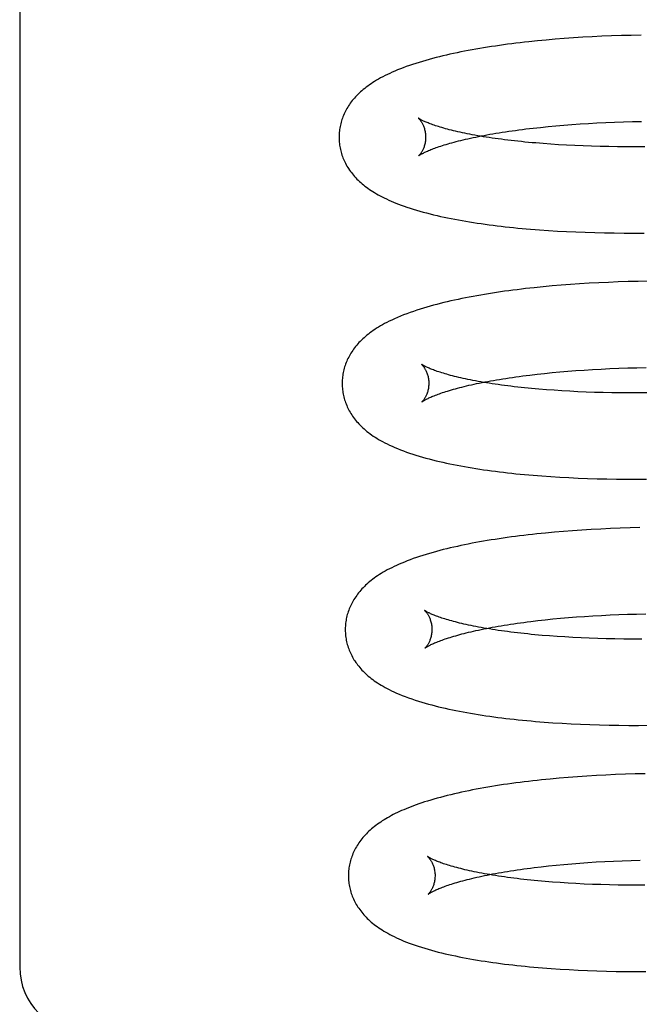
# Model space of a CAD drawing. Header units: inches. Extents: x 0 to 200, y 0 to 129.
# Tile 23 of 98: x 29.832 to 29.975, y 49.736 to 49.963. Entities that reach past the tile are written whole.
import ezdxf

# ---------------------------------------------------------------- set-up
doc = ezdxf.new("R2010")
doc.units = ezdxf.units.IN
doc.header["$LTSCALE"] = 11
doc.header["$MEASUREMENT"] = 0
doc.linetypes.add('HIDDEN', pattern=[0.2, 0.1, -0.1])
doc.layers.add('DEFAULT_2', color=8, linetype='HIDDEN')

msp = doc.modelspace()

# ---------------------------------------------------------------- linework, layer by layer
at = {"layer": 'DEFAULT_2', "color": 8, "linetype": 'HIDDEN'}
for p, q in [((29.83162, 49.99875), (29.83162, 49.74454)), ((29.95113, 49.95825), (29.94913, 49.95804)), ((29.95317, 49.95844), (29.95113, 49.95825)), ((29.95523, 49.95862), (29.95317, 49.95844)), ((29.95733, 49.95878), (29.95523, 49.95862)), ((29.95946, 49.95893), (29.95733, 49.95878)), ((29.96161, 49.95907), (29.95946, 49.95893)), ((29.9638, 49.95919), (29.96161, 49.95907)), ((29.966, 49.9593), (29.9638, 49.95919)), ((29.96824, 49.95939), (29.966, 49.9593)), ((29.9705, 49.95946), (29.96824, 49.95939)), ((29.97278, 49.95952), (29.9705, 49.95946)), ((29.97508, 49.95957), (29.97278, 49.95952)), ((29.94846, 49.93792), (29.95013, 49.93812)), ((29.95013, 49.93812), (29.95184, 49.9383)), ((29.95184, 49.9383), (29.95358, 49.93848)), ((29.95358, 49.93848), (29.95537, 49.93865)), ((29.95537, 49.93865), (29.9572, 49.9388)), ((29.9572, 49.9388), (29.95907, 49.93895)), ((29.95907, 49.93895), (29.96097, 49.93908)), ((29.96097, 49.93908), (29.96291, 49.9392)), ((29.96291, 49.9392), (29.96488, 49.93931)), ((29.96488, 49.93931), (29.96689, 49.93941)), ((29.96689, 49.93941), (29.96892, 49.93949)), ((29.96892, 49.93949), (29.97098, 49.93956)), ((29.97098, 49.93956), (29.97307, 49.93962)), ((29.97307, 49.93962), (29.97518, 49.93966)), ((29.95423, 49.93442), (29.95247, 49.93455)), ((29.95603, 49.9343), (29.95423, 49.93442)), ((29.95787, 49.9342), (29.95603, 49.9343)), ((29.95975, 49.9341), (29.95787, 49.9342)), ((29.96166, 49.93402), (29.95975, 49.9341)), ((29.9636, 49.93396), (29.96166, 49.93402)), ((29.96558, 49.9339), (29.9636, 49.93396)), ((29.96759, 49.93386), (29.96558, 49.9339)), ((29.96962, 49.93383), (29.96759, 49.93386)), ((29.97169, 49.93382), (29.96962, 49.93383)), ((29.97378, 49.93382), (29.97169, 49.93382)), ((29.97589, 49.93384), (29.97378, 49.93382)), ((29.95365, 49.9145), (29.95573, 49.91437)), ((29.95573, 49.91437), (29.95785, 49.91426)), ((29.95785, 49.91426), (29.95999, 49.91416)), ((29.95999, 49.91416), (29.96217, 49.91408)), ((29.96217, 49.91408), (29.96437, 49.91402)), ((29.96437, 49.91402), (29.9666, 49.91397)), ((29.9666, 49.91397), (29.96885, 49.91393)), ((29.96885, 49.91393), (29.97113, 49.91391)), ((29.97113, 49.91391), (29.97343, 49.91391)), ((29.97343, 49.91391), (29.97575, 49.91392)), ((29.95244, 49.90151), (29.95041, 49.90131)), ((29.95451, 49.9017), (29.95244, 49.90151)), ((29.9566, 49.90188), (29.95451, 49.9017)), ((29.95873, 49.90204), (29.9566, 49.90188)), ((29.96088, 49.90219), (29.95873, 49.90204)), ((29.96307, 49.90232), (29.96088, 49.90219)), ((29.96528, 49.90244), (29.96307, 49.90232)), ((29.96752, 49.90254), (29.96528, 49.90244)), ((29.96978, 49.90263), (29.96752, 49.90254)), ((29.97207, 49.9027), (29.96978, 49.90263)), ((29.97438, 49.90275), (29.97207, 49.9027)), ((29.97671, 49.90279), (29.97438, 49.90275)), ((29.94936, 49.88115), (29.95104, 49.88135)), ((29.95104, 49.88135), (29.95275, 49.88153)), ((29.95275, 49.88153), (29.95451, 49.88171)), ((29.95451, 49.88171), (29.95631, 49.88188)), ((29.95631, 49.88188), (29.95815, 49.88203)), ((29.95815, 49.88203), (29.96003, 49.88217)), ((29.96003, 49.88217), (29.96194, 49.88231)), ((29.96194, 49.88231), (29.96388, 49.88243)), ((29.96388, 49.88243), (29.96586, 49.88253)), ((29.96586, 49.88253), (29.96788, 49.88263)), ((29.96788, 49.88263), (29.96992, 49.88271)), ((29.96992, 49.88271), (29.97199, 49.88278)), ((29.97199, 49.88278), (29.97408, 49.88283)), ((29.97408, 49.88283), (29.97621, 49.88287)), ((29.95319, 49.87775), (29.95147, 49.87789)), ((29.95496, 49.87763), (29.95319, 49.87775)), ((29.95676, 49.87751), (29.95496, 49.87763)), ((29.9586, 49.8774), (29.95676, 49.87751)), ((29.96047, 49.87731), (29.9586, 49.8774)), ((29.96238, 49.87723), (29.96047, 49.87731)), ((29.96433, 49.87716), (29.96238, 49.87723)), ((29.9663, 49.87711), (29.96433, 49.87716)), ((29.96831, 49.87707), (29.9663, 49.87711)), ((29.97035, 49.87704), (29.96831, 49.87707)), ((29.97241, 49.87703), (29.97035, 49.87704)), ((29.9745, 49.87703), (29.97241, 49.87703)), ((29.97662, 49.87704), (29.9745, 49.87703)), ((29.95419, 49.85772), (29.95628, 49.85759)), ((29.95628, 49.85759), (29.9584, 49.85748)), ((29.9584, 49.85748), (29.96054, 49.85738)), ((29.96054, 49.85738), (29.96271, 49.8573)), ((29.96271, 49.8573), (29.96491, 49.85723)), ((29.96491, 49.85723), (29.96714, 49.85718)), ((29.96714, 49.85718), (29.96939, 49.85714)), ((29.96939, 49.85714), (29.97167, 49.85712)), ((29.97167, 49.85712), (29.97397, 49.85712)), ((29.97397, 49.85712), (29.97629, 49.85713)), ((29.95299, 49.8447), (29.95097, 49.8445)), ((29.95504, 49.8449), (29.95299, 49.8447)), ((29.95713, 49.84507), (29.95504, 49.8449)), ((29.95924, 49.84524), (29.95713, 49.84507)), ((29.96138, 49.84538), (29.95924, 49.84524)), ((29.96355, 49.84552), (29.96138, 49.84538)), ((29.96575, 49.84563), (29.96355, 49.84552)), ((29.96798, 49.84574), (29.96575, 49.84563)), ((29.97023, 49.84583), (29.96798, 49.84574)), ((29.9725, 49.8459), (29.97023, 49.84583)), ((29.9748, 49.84596), (29.9725, 49.8459)), ((29.94961, 49.8243), (29.95126, 49.8245)), ((29.95126, 49.8245), (29.95295, 49.82469)), ((29.95295, 49.82469), (29.95469, 49.82487)), ((29.95469, 49.82487), (29.95646, 49.82503)), ((29.95646, 49.82503), (29.95828, 49.82519)), ((29.95828, 49.82519), (29.96013, 49.82534)), ((29.96013, 49.82534), (29.96202, 49.82547)), ((29.96202, 49.82547), (29.96394, 49.8256)), ((29.96394, 49.8256), (29.9659, 49.82571)), ((29.9659, 49.82571), (29.96789, 49.8258)), ((29.96789, 49.8258), (29.96991, 49.82589)), ((29.96991, 49.82589), (29.97196, 49.82596)), ((29.97196, 49.82596), (29.97403, 49.82602)), ((29.97403, 49.82602), (29.97613, 49.82607)), ((29.95391, 49.82096), (29.95219, 49.8211)), ((29.95567, 49.82084), (29.95391, 49.82096)), ((29.95747, 49.82072), (29.95567, 49.82084)), ((29.95931, 49.82061), (29.95747, 49.82072)), ((29.96119, 49.82052), (29.95931, 49.82061)), ((29.9631, 49.82044), (29.96119, 49.82052)), ((29.96504, 49.82037), (29.9631, 49.82044)), ((29.96702, 49.82032), (29.96504, 49.82037)), ((29.96903, 49.82028), (29.96702, 49.82032)), ((29.97106, 49.82025), (29.96903, 49.82028)), ((29.97313, 49.82024), (29.97106, 49.82025)), ((29.97522, 49.82024), (29.97313, 49.82024)), ((29.95472, 49.80094), (29.95681, 49.80081)), ((29.95681, 49.80081), (29.95892, 49.8007)), ((29.95892, 49.8007), (29.96106, 49.8006)), ((29.96106, 49.8006), (29.96324, 49.80051)), ((29.96324, 49.80051), (29.96544, 49.80044)), ((29.96544, 49.80044), (29.96767, 49.80039)), ((29.96767, 49.80039), (29.96992, 49.80035)), ((29.96992, 49.80035), (29.9722, 49.80033)), ((29.9722, 49.80033), (29.9745, 49.80033)), ((29.9745, 49.80033), (29.97682, 49.80034)), ((29.9541, 49.78795), (29.95206, 49.78775)), ((29.95616, 49.78814), (29.9541, 49.78795)), ((29.95826, 49.78832), (29.95616, 49.78814)), ((29.96038, 49.78848), (29.95826, 49.78832)), ((29.96254, 49.78862), (29.96038, 49.78848)), ((29.96473, 49.78875), (29.96254, 49.78862)), ((29.96694, 49.78887), (29.96473, 49.78875)), ((29.96917, 49.78897), (29.96694, 49.78887)), ((29.97144, 49.78905), (29.96917, 49.78897)), ((29.97372, 49.78912), (29.97144, 49.78905)), ((29.97603, 49.78917), (29.97372, 49.78912)), ((29.95037, 49.76752), (29.95202, 49.76771)), ((29.95202, 49.76771), (29.95372, 49.7679)), ((29.95372, 49.7679), (29.95546, 49.76808)), ((29.95546, 49.76808), (29.95723, 49.76825)), ((29.95723, 49.76825), (29.95905, 49.7684)), ((29.95905, 49.7684), (29.96091, 49.76855)), ((29.96091, 49.76855), (29.9628, 49.76869)), ((29.9628, 49.76869), (29.96472, 49.76881)), ((29.96472, 49.76881), (29.96668, 49.76892)), ((29.96668, 49.76892), (29.96867, 49.76902)), ((29.96867, 49.76902), (29.97069, 49.7691)), ((29.97069, 49.7691), (29.97274, 49.76917)), ((29.97274, 49.76917), (29.97482, 49.76923)), ((29.95463, 49.76417), (29.95291, 49.76431)), ((29.95639, 49.76404), (29.95463, 49.76417)), ((29.9582, 49.76393), (29.95639, 49.76404)), ((29.96003, 49.76382), (29.9582, 49.76393)), ((29.96191, 49.76373), (29.96003, 49.76382)), ((29.96382, 49.76365), (29.96191, 49.76373)), ((29.96577, 49.76358), (29.96382, 49.76365)), ((29.96774, 49.76353), (29.96577, 49.76358)), ((29.96975, 49.76349), (29.96774, 49.76353)), ((29.97179, 49.76346), (29.96975, 49.76349)), ((29.97385, 49.76345), (29.97179, 49.76346)), ((29.97594, 49.76345), (29.97385, 49.76345)), ((29.95429, 49.74423), (29.95635, 49.74409)), ((29.95635, 49.74409), (29.95844, 49.74397)), ((29.95844, 49.74397), (29.96055, 49.74386)), ((29.96055, 49.74386), (29.9627, 49.74377)), ((29.9627, 49.74377), (29.96487, 49.74369)), ((29.96487, 49.74369), (29.96707, 49.74363)), ((29.96707, 49.74363), (29.9693, 49.74358)), ((29.9693, 49.74358), (29.97155, 49.74355)), ((29.97155, 49.74355), (29.97383, 49.74354)), ((29.97383, 49.74354), (29.97613, 49.74354))]:
    msp.add_line(p, q, dxfattribs=at)
for points in [[(29.94913, 49.95804), (29.94814, 49.95793), (29.94715, 49.95782), (29.94618, 49.9577), (29.94522, 49.95758), (29.94426, 49.95746), (29.94331, 49.95733), (29.94237, 49.9572), (29.94144, 49.95706), (29.94052, 49.95693), (29.9396, 49.95678), (29.9387, 49.95664), (29.9378, 49.95649), (29.93691, 49.95634), (29.93603, 49.95618), (29.93516, 49.95602), (29.9343, 49.95585), (29.93345, 49.95569), (29.9326, 49.95551), (29.93177, 49.95534), (29.93095, 49.95516), (29.93014, 49.95497), (29.92933, 49.95479), (29.92853, 49.95459), (29.92773, 49.95439), (29.92694, 49.95419), (29.92615, 49.95397), (29.92537, 49.95375), (29.92459, 49.95353), (29.92381, 49.95329), (29.92305, 49.95306), (29.9223, 49.95281), (29.92157, 49.95256), (29.92086, 49.95231), (29.92017, 49.95206), (29.9195, 49.9518), (29.91885, 49.95154), (29.91823, 49.95128), (29.91763, 49.95102), (29.91705, 49.95076), (29.91649, 49.9505), (29.91595, 49.95023), (29.91543, 49.94997), (29.91493, 49.9497), (29.91446, 49.94944), (29.914, 49.94917), (29.91356, 49.9489), (29.91314, 49.94864), (29.91273, 49.94837), (29.91234, 49.9481), (29.91197, 49.94784), (29.91161, 49.94757), (29.91126, 49.9473), (29.91092, 49.94702), (29.9106, 49.94675), (29.91029, 49.94647), (29.90999, 49.94619), (29.9097, 49.94591), (29.90942, 49.94563), (29.90914, 49.94534), (29.90888, 49.94505), (29.90863, 49.94476), (29.90839, 49.94446), (29.90816, 49.94417), (29.90794, 49.94387), (29.90773, 49.94356), (29.90753, 49.94326), (29.90733, 49.94295), (29.90715, 49.94264), (29.90697, 49.94233), (29.90681, 49.94202), (29.90665, 49.94171), (29.9065, 49.94139), (29.90637, 49.94107), (29.90624, 49.94076), (29.90612, 49.94044), (29.906, 49.94011), (29.9059, 49.93979), (29.9058, 49.93946), (29.90572, 49.93914), (29.90564, 49.93881), (29.90557, 49.93848), (29.90551, 49.93815), (29.90546, 49.93782), (29.90542, 49.93748), (29.90538, 49.93715), (29.90536, 49.93682), (29.90534, 49.93648), (29.90533, 49.93615), (29.90533, 49.93586)], [(29.92365, 49.94042), (29.92364, 49.94043), (29.92363, 49.94044), (29.92364, 49.94044), (29.92365, 49.94042), (29.92367, 49.94041), (29.9237, 49.94038), (29.92373, 49.94035), (29.92377, 49.94031), (29.92381, 49.94027), (29.92386, 49.94022), (29.92391, 49.94016), (29.92397, 49.94009), (29.92403, 49.94002), (29.92409, 49.93993), (29.92416, 49.93984), (29.92423, 49.93974), (29.9243, 49.93964), (29.92438, 49.93952), (29.92445, 49.9394), (29.92453, 49.93926), (29.9246, 49.93912), (29.92468, 49.93896), (29.92476, 49.9388), (29.92483, 49.93862), (29.9249, 49.93844), (29.92497, 49.93824), (29.92504, 49.93803), (29.9251, 49.93782), (29.92516, 49.93759), (29.92521, 49.93736), (29.92525, 49.93712), (29.92528, 49.93687), (29.92531, 49.93661), (29.92533, 49.93635), (29.92533, 49.93611)], [(29.9499, 49.93476), (29.94825, 49.93492), (29.94743, 49.935), (29.94663, 49.93508), (29.94585, 49.93517), (29.94507, 49.93526), (29.9443, 49.93535), (29.94355, 49.93544), (29.94281, 49.93554), (29.94208, 49.93564), (29.94136, 49.93574), (29.94066, 49.93584), (29.93997, 49.93594), (29.93929, 49.93605), (29.93863, 49.93615), (29.93798, 49.93626), (29.93734, 49.93637), (29.93672, 49.93648), (29.9361, 49.93659), (29.93551, 49.93671), (29.93493, 49.93682), (29.93436, 49.93694), (29.93381, 49.93705), (29.93327, 49.93717), (29.93274, 49.93729), (29.93223, 49.9374), (29.93174, 49.93752), (29.93126, 49.93764), (29.93079, 49.93776), (29.93035, 49.93788), (29.92991, 49.93799), (29.92949, 49.93811), (29.92909, 49.93823), (29.9287, 49.93834), (29.92833, 49.93846), (29.92797, 49.93857), (29.92762, 49.93868), (29.9273, 49.93879), (29.92699, 49.9389), (29.92669, 49.93901), (29.92641, 49.93911), (29.92614, 49.93921), (29.92589, 49.93931), (29.92565, 49.93941), (29.92543, 49.9395), (29.92523, 49.93959), (29.92503, 49.93968), (29.92485, 49.93976), (29.92469, 49.93984), (29.92454, 49.93991), (29.9244, 49.93998), (29.92427, 49.94005), (29.92416, 49.94011), (29.92406, 49.94017), (29.92397, 49.94022), (29.92389, 49.94027), (29.92382, 49.94031), (29.92377, 49.94034), (29.92372, 49.94038), (29.92368, 49.9404), (29.92366, 49.94042), (29.92365, 49.94042)], [(29.92374, 49.93174), (29.92374, 49.93174), (29.92375, 49.93175), (29.92377, 49.93177), (29.9238, 49.93179), (29.92384, 49.93181), (29.92388, 49.93185), (29.92394, 49.93188), (29.92401, 49.93193), (29.92408, 49.93198), (29.92417, 49.93203), (29.92428, 49.93209), (29.92439, 49.93216), (29.92452, 49.93223), (29.92466, 49.9323), (29.92481, 49.93238), (29.92497, 49.93247), (29.92515, 49.93256), (29.92535, 49.93265), (29.92556, 49.93274), (29.92578, 49.93284), (29.92602, 49.93295), (29.92627, 49.93305), (29.92653, 49.93316), (29.92682, 49.93327), (29.92711, 49.93339), (29.92743, 49.9335), (29.92776, 49.93362), (29.9281, 49.93375), (29.92846, 49.93387), (29.92883, 49.93399), (29.92922, 49.93412), (29.92963, 49.93425), (29.93005, 49.93437), (29.93049, 49.9345), (29.93094, 49.93463), (29.9314, 49.93476), (29.93189, 49.93489), (29.93238, 49.93503), (29.93289, 49.93516), (29.93342, 49.93529), (29.93396, 49.93542), (29.93452, 49.93555), (29.93509, 49.93568), (29.93567, 49.93581), (29.93627, 49.93594), (29.93688, 49.93606), (29.93751, 49.93619), (29.93815, 49.93632), (29.9388, 49.93644), (29.93947, 49.93657), (29.94015, 49.93669), (29.94084, 49.93681), (29.94155, 49.93693), (29.94227, 49.93705), (29.943, 49.93716), (29.94375, 49.93728), (29.9445, 49.93739), (29.94527, 49.9375), (29.94605, 49.93761), (29.94684, 49.93771), (29.94765, 49.93782), (29.94846, 49.93792)], [(29.90533, 49.93586), (29.90534, 49.93557), (29.90536, 49.93523), (29.90538, 49.9349), (29.90542, 49.93456), (29.90546, 49.93422), (29.90551, 49.93389), (29.90557, 49.93356), (29.90564, 49.93322), (29.90572, 49.93289), (29.90581, 49.93256), (29.90591, 49.93224), (29.90601, 49.93191), (29.90612, 49.93159), (29.90625, 49.93126), (29.90638, 49.93095), (29.90652, 49.93063), (29.90667, 49.93031), (29.90682, 49.93), (29.90699, 49.92969), (29.90716, 49.92938), (29.90735, 49.92907), (29.90754, 49.92877), (29.90775, 49.92846), (29.90797, 49.92815), (29.9082, 49.92785), (29.90843, 49.92755), (29.90868, 49.92725), (29.90894, 49.92696), (29.90921, 49.92666), (29.90948, 49.92638), (29.90976, 49.9261), (29.91006, 49.92582), (29.91036, 49.92555), (29.91067, 49.92528), (29.91099, 49.92501), (29.91132, 49.92475), (29.91165, 49.92449), (29.912, 49.92424), (29.91237, 49.92398), (29.91274, 49.92373), (29.91313, 49.92348), (29.91353, 49.92324), (29.91395, 49.92299), (29.91439, 49.92274), (29.91484, 49.92249), (29.91531, 49.92225), (29.91579, 49.92201), (29.91629, 49.92177), (29.91681, 49.92153), (29.91734, 49.92129), (29.9179, 49.92106), (29.91847, 49.92082), (29.91907, 49.92059), (29.91969, 49.92036), (29.92034, 49.92012), (29.92102, 49.91989), (29.92172, 49.91966), (29.92245, 49.91942), (29.92321, 49.9192), (29.92398, 49.91897), (29.92476, 49.91875), (29.92556, 49.91854), (29.92636, 49.91834), (29.92716, 49.91814), (29.92796, 49.91795), (29.92876, 49.91777), (29.92957, 49.91759), (29.93039, 49.91742), (29.93121, 49.91726), (29.93204, 49.9171), (29.93289, 49.91694), (29.93374, 49.91678), (29.9346, 49.91664), (29.93548, 49.91649), (29.93635, 49.91635), (29.93724, 49.91621), (29.93814, 49.91608), (29.93904, 49.91595), (29.93996, 49.91583), (29.94088, 49.91571), (29.94181, 49.91559), (29.94275, 49.91548), (29.9437, 49.91537), (29.94466, 49.91527), (29.94562, 49.91517), (29.9466, 49.91507), (29.94758, 49.91498), (29.94857, 49.91489), (29.94957, 49.9148), (29.95058, 49.91472), (29.95159, 49.91465), (29.95365, 49.9145)], [(29.92533, 49.93611), (29.92533, 49.93587), (29.92532, 49.93561), (29.9253, 49.93535), (29.92527, 49.9351), (29.92524, 49.93486), (29.92519, 49.93462), (29.92514, 49.93439), (29.92509, 49.93417), (29.92502, 49.93397), (29.92496, 49.93377), (29.92489, 49.93358), (29.92482, 49.9334), (29.92475, 49.93324), (29.92468, 49.93308), (29.9246, 49.93293), (29.92453, 49.9328), (29.92446, 49.93267), (29.92439, 49.93255), (29.92432, 49.93244), (29.92425, 49.93235), (29.92419, 49.93225), (29.92412, 49.93217), (29.92407, 49.93209), (29.92401, 49.93203), (29.92396, 49.93197), (29.92391, 49.93191), (29.92387, 49.93187), (29.92383, 49.93183), (29.9238, 49.9318), (29.92378, 49.93177), (29.92376, 49.93176), (29.92374, 49.93175), (29.92374, 49.93174)], [(29.95247, 49.93455), (29.95075, 49.93469), (29.9499, 49.93476)], [(29.95041, 49.90131), (29.94941, 49.9012), (29.94841, 49.90109), (29.94742, 49.90097), (29.94644, 49.90085), (29.94547, 49.90073), (29.94451, 49.9006), (29.94356, 49.90047), (29.94262, 49.90034), (29.94168, 49.9002), (29.94075, 49.90006), (29.93984, 49.89992), (29.93893, 49.89977), (29.93803, 49.89961), (29.93714, 49.89946), (29.93626, 49.8993), (29.93538, 49.89913), (29.93452, 49.89896), (29.93366, 49.89879), (29.93281, 49.89861), (29.93197, 49.89843), (29.93114, 49.89825), (29.93032, 49.89806), (29.92951, 49.89786), (29.9287, 49.89766), (29.92791, 49.89746), (29.92713, 49.89725), (29.92636, 49.89704), (29.92559, 49.89682), (29.92483, 49.89659), (29.92406, 49.89636), (29.9233, 49.89611), (29.92253, 49.89585), (29.92176, 49.89559), (29.921, 49.89531), (29.92025, 49.89502), (29.91952, 49.89473), (29.91882, 49.89443), (29.91815, 49.89414), (29.91752, 49.89385), (29.91693, 49.89357), (29.91637, 49.89329), (29.91585, 49.89302), (29.91536, 49.89275), (29.91489, 49.89248), (29.91445, 49.89222), (29.91402, 49.89195), (29.91361, 49.89168), (29.91321, 49.89141), (29.91282, 49.89114), (29.91245, 49.89087), (29.9121, 49.8906), (29.91175, 49.89032), (29.91142, 49.89005), (29.9111, 49.88977), (29.9108, 49.88949), (29.9105, 49.8892), (29.91021, 49.88892), (29.90994, 49.88863), (29.90967, 49.88834), (29.90942, 49.88804), (29.90917, 49.88775), (29.90894, 49.88745), (29.90871, 49.88714), (29.9085, 49.88684), (29.90829, 49.88653), (29.90809, 49.88622), (29.9079, 49.88591), (29.90773, 49.8856), (29.90756, 49.88528), (29.9074, 49.88497), (29.90725, 49.88465), (29.90711, 49.88433), (29.90697, 49.88401), (29.90685, 49.88369), (29.90674, 49.88336), (29.90663, 49.88303), (29.90653, 49.88271), (29.90645, 49.88238), (29.90637, 49.88204), (29.9063, 49.88171), (29.90624, 49.88138), (29.90618, 49.88104), (29.90614, 49.88071), (29.9061, 49.88037), (29.90608, 49.88003), (29.90606, 49.8797), (29.90605, 49.87936), (29.90605, 49.87907)], [(29.92437, 49.88363), (29.92436, 49.88364), (29.92435, 49.88365), (29.92436, 49.88364), (29.92437, 49.88363), (29.92439, 49.88362), (29.92442, 49.88359), (29.92445, 49.88356), (29.92449, 49.88352), (29.92453, 49.88348), (29.92458, 49.88342), (29.92463, 49.88337), (29.92469, 49.8833), (29.92475, 49.88322), (29.92481, 49.88314), (29.92488, 49.88305), (29.92495, 49.88295), (29.92502, 49.88285), (29.9251, 49.88273), (29.92517, 49.88261), (29.92525, 49.88247), (29.92532, 49.88233), (29.9254, 49.88217), (29.92548, 49.88201), (29.92555, 49.88183), (29.92562, 49.88165), (29.92569, 49.88145), (29.92576, 49.88124), (29.92582, 49.88103), (29.92588, 49.8808), (29.92593, 49.88057), (29.92597, 49.88033), (29.926, 49.88008), (29.92603, 49.87982), (29.92605, 49.87956), (29.92605, 49.87932)], [(29.95147, 49.87789), (29.9498, 49.87805), (29.94897, 49.87812), (29.94816, 49.87821), (29.94736, 49.87829), (29.94657, 49.87838), (29.94579, 49.87847), (29.94503, 49.87856), (29.94428, 49.87865), (29.94353, 49.87875), (29.94281, 49.87884), (29.94209, 49.87894), (29.94139, 49.87904), (29.9407, 49.87915), (29.94002, 49.87925), (29.93935, 49.87936), (29.9387, 49.87947), (29.93806, 49.87958), (29.93744, 49.87969), (29.93683, 49.8798), (29.93623, 49.87991), (29.93565, 49.88003), (29.93508, 49.88014), (29.93453, 49.88026), (29.93399, 49.88038), (29.93347, 49.88049), (29.93296, 49.88061), (29.93246, 49.88073), (29.93198, 49.88085), (29.93152, 49.88097), (29.93107, 49.88108), (29.93063, 49.8812), (29.93022, 49.88132), (29.92981, 49.88144), (29.92942, 49.88155), (29.92905, 49.88167), (29.92869, 49.88178), (29.92835, 49.88189), (29.92802, 49.882), (29.92771, 49.88211), (29.92741, 49.88222), (29.92713, 49.88232), (29.92686, 49.88242), (29.92661, 49.88252), (29.92637, 49.88262), (29.92615, 49.88271), (29.92595, 49.8828), (29.92575, 49.88289), (29.92557, 49.88297), (29.92541, 49.88305), (29.92526, 49.88312), (29.92512, 49.88319), (29.92499, 49.88326), (29.92488, 49.88332), (29.92478, 49.88338), (29.92469, 49.88343), (29.92461, 49.88348), (29.92454, 49.88352), (29.92449, 49.88355), (29.92444, 49.88358), (29.92441, 49.88361), (29.92438, 49.88363), (29.92437, 49.88363)], [(29.92446, 49.87495), (29.92447, 49.87496), (29.92449, 49.87498), (29.92452, 49.875), (29.92456, 49.87502), (29.92461, 49.87506), (29.92466, 49.8751), (29.92473, 49.87514), (29.92481, 49.87519), (29.9249, 49.87525), (29.92501, 49.87531), (29.92512, 49.87537), (29.92525, 49.87545), (29.92539, 49.87552), (29.92555, 49.8756), (29.92571, 49.87569), (29.9259, 49.87577), (29.92609, 49.87587), (29.9263, 49.87596), (29.92653, 49.87606), (29.92677, 49.87617), (29.92702, 49.87627), (29.92729, 49.87638), (29.92758, 49.8765), (29.92788, 49.87661), (29.92819, 49.87673), (29.92852, 49.87685), (29.92887, 49.87697), (29.92923, 49.87709), (29.92961, 49.87722), (29.93, 49.87735), (29.93041, 49.87747), (29.93084, 49.8776), (29.93128, 49.87773), (29.93173, 49.87786), (29.9322, 49.87799), (29.93269, 49.87812), (29.93319, 49.87826), (29.9337, 49.87839), (29.93423, 49.87852), (29.93478, 49.87865), (29.93533, 49.87878), (29.93591, 49.87891), (29.9365, 49.87904), (29.9371, 49.87917), (29.93772, 49.8793), (29.93835, 49.87942), (29.93899, 49.87955), (29.93965, 49.87968), (29.94032, 49.8798), (29.941, 49.87992), (29.9417, 49.88004), (29.94241, 49.88016), (29.94314, 49.88028), (29.94387, 49.88039), (29.94462, 49.88051), (29.94538, 49.88062), (29.94616, 49.88073), (29.94694, 49.88084), (29.94774, 49.88095), (29.94855, 49.88105), (29.94936, 49.88115)], [(29.90605, 49.87907), (29.90606, 49.87878), (29.90608, 49.87844), (29.9061, 49.87811), (29.90614, 49.87777), (29.90618, 49.87744), (29.90623, 49.8771), (29.90629, 49.87677), (29.90636, 49.87644), (29.90644, 49.87611), (29.90653, 49.87578), (29.90662, 49.87545), (29.90673, 49.87512), (29.90684, 49.8748), (29.90696, 49.87448), (29.9071, 49.87416), (29.90724, 49.87384), (29.90738, 49.87353), (29.90754, 49.87321), (29.90771, 49.8729), (29.90788, 49.87259), (29.90807, 49.87228), (29.90826, 49.87198), (29.90847, 49.87167), (29.90868, 49.87137), (29.90891, 49.87107), (29.90915, 49.87077), (29.9094, 49.87047), (29.90966, 49.87017), (29.90993, 49.86987), (29.91021, 49.86958), (29.9105, 49.86929), (29.91081, 49.869), (29.91112, 49.86872), (29.91145, 49.86844), (29.91178, 49.86816), (29.91213, 49.86789), (29.91249, 49.86762), (29.91286, 49.86735), (29.91324, 49.86709), (29.91364, 49.86683), (29.91405, 49.86657), (29.91448, 49.86631), (29.91493, 49.86605), (29.9154, 49.86579), (29.9159, 49.86552), (29.91643, 49.86526), (29.91699, 49.86499), (29.91757, 49.86472), (29.91819, 49.86445), (29.91883, 49.86418), (29.9195, 49.86391), (29.92018, 49.86365), (29.92089, 49.86339), (29.92161, 49.86314), (29.92234, 49.8629), (29.92308, 49.86266), (29.92383, 49.86243), (29.9246, 49.86221), (29.92537, 49.862), (29.92615, 49.86179), (29.92693, 49.86158), (29.92772, 49.86139), (29.92852, 49.8612), (29.92932, 49.86102), (29.93013, 49.86084), (29.93095, 49.86066), (29.93178, 49.8605), (29.93261, 49.86033), (29.93345, 49.86018), (29.93431, 49.86002), (29.93517, 49.85987), (29.93604, 49.85973), (29.93692, 49.85958), (29.9378, 49.85945), (29.9387, 49.85931), (29.9396, 49.85919), (29.94051, 49.85906), (29.94144, 49.85894), (29.94237, 49.85882), (29.94331, 49.85871), (29.94425, 49.8586), (29.94521, 49.8585), (29.94617, 49.85839), (29.94715, 49.8583), (29.94813, 49.8582), (29.94912, 49.85811), (29.95012, 49.85803), (29.95113, 49.85795), (29.95214, 49.85787), (29.95419, 49.85772)], [(29.92605, 49.87932), (29.92605, 49.87908), (29.92604, 49.87882), (29.92602, 49.87856), (29.92599, 49.87831), (29.92596, 49.87806), (29.92591, 49.87783), (29.92586, 49.8776), (29.9258, 49.87738), (29.92574, 49.87717), (29.92568, 49.87697), (29.92561, 49.87678), (29.92554, 49.87661), (29.92547, 49.87644), (29.92539, 49.87628), (29.92532, 49.87614), (29.92525, 49.876), (29.92517, 49.87587), (29.9251, 49.87576), (29.92503, 49.87565), (29.92497, 49.87555), (29.9249, 49.87546), (29.92484, 49.87538), (29.92478, 49.8753), (29.92473, 49.87523), (29.92468, 49.87517), (29.92463, 49.87512), (29.92459, 49.87507), (29.92455, 49.87504), (29.92452, 49.87501), (29.92449, 49.87498), (29.92448, 49.87496), (29.92446, 49.87495), (29.92446, 49.87495)], [(29.95097, 49.8445), (29.94997, 49.84439), (29.94898, 49.84428), (29.948, 49.84416), (29.94703, 49.84404), (29.94606, 49.84392), (29.94511, 49.84379), (29.94416, 49.84366), (29.94322, 49.84353), (29.94229, 49.84339), (29.94137, 49.84325), (29.94046, 49.84311), (29.93955, 49.84296), (29.93866, 49.84281), (29.93777, 49.84265), (29.93689, 49.84249), (29.93603, 49.84233), (29.93517, 49.84216), (29.93432, 49.84199), (29.93348, 49.84181), (29.93265, 49.84163), (29.93183, 49.84145), (29.93101, 49.84126), (29.93021, 49.84107), (29.92941, 49.84087), (29.92861, 49.84066), (29.92782, 49.84045), (29.92703, 49.84023), (29.92624, 49.84001), (29.92546, 49.83978), (29.92469, 49.83954), (29.92394, 49.83929), (29.9232, 49.83905), (29.92248, 49.83879), (29.92178, 49.83854), (29.9211, 49.83828), (29.92045, 49.83802), (29.91981, 49.83776), (29.9192, 49.8375), (29.91862, 49.83724), (29.91805, 49.83697), (29.91751, 49.83671), (29.91698, 49.83644), (29.91648, 49.83618), (29.91599, 49.83591), (29.91553, 49.83564), (29.91508, 49.83537), (29.91466, 49.83511), (29.91425, 49.83484), (29.91385, 49.83457), (29.91347, 49.8343), (29.91311, 49.83403), (29.91276, 49.83376), (29.91242, 49.83349), (29.91209, 49.83321), (29.91178, 49.83293), (29.91147, 49.83265), (29.91118, 49.83237), (29.91089, 49.83208), (29.91062, 49.8318), (29.91036, 49.83151), (29.91011, 49.83121), (29.90986, 49.83092), (29.90963, 49.83062), (29.90941, 49.83032), (29.90919, 49.83001), (29.90899, 49.82971), (29.90879, 49.8294), (29.90861, 49.82909), (29.90843, 49.82878), (29.90826, 49.82846), (29.9081, 49.82815), (29.90796, 49.82783), (29.90782, 49.82751), (29.90769, 49.82719), (29.90756, 49.82687), (29.90745, 49.82655), (29.90735, 49.82622), (29.90725, 49.8259), (29.90716, 49.82557), (29.90708, 49.82524), (29.90701, 49.82491), (29.90695, 49.82458), (29.9069, 49.82424), (29.90686, 49.82391), (29.90682, 49.82357), (29.9068, 49.82324), (29.90678, 49.8229), (29.90677, 49.82257), (29.90677, 49.82228)], [(29.92509, 49.82684), (29.92508, 49.82685), (29.92507, 49.82686), (29.92508, 49.82685), (29.92509, 49.82684), (29.92511, 49.82682), (29.92514, 49.8268), (29.92517, 49.82677), (29.92521, 49.82673), (29.92525, 49.82669), (29.9253, 49.82663), (29.92535, 49.82657), (29.92541, 49.82651), (29.92547, 49.82643), (29.92553, 49.82635), (29.9256, 49.82626), (29.92567, 49.82616), (29.92574, 49.82606), (29.92582, 49.82594), (29.92589, 49.82581), (29.92597, 49.82568), (29.92604, 49.82554), (29.92612, 49.82538), (29.9262, 49.82522), (29.92627, 49.82504), (29.92634, 49.82486), (29.92641, 49.82466), (29.92648, 49.82445), (29.92654, 49.82424), (29.9266, 49.82401), (29.92665, 49.82378), (29.92669, 49.82353), (29.92672, 49.82329), (29.92675, 49.82303), (29.92677, 49.82277), (29.92677, 49.82253)], [(29.95219, 49.8211), (29.95051, 49.82125), (29.94969, 49.82133), (29.94888, 49.82142), (29.94808, 49.8215), (29.94729, 49.82159), (29.94651, 49.82168), (29.94575, 49.82177), (29.94499, 49.82186), (29.94425, 49.82196), (29.94352, 49.82205), (29.94281, 49.82215), (29.9421, 49.82225), (29.94141, 49.82236), (29.94073, 49.82246), (29.94007, 49.82257), (29.93942, 49.82268), (29.93878, 49.82279), (29.93816, 49.8229), (29.93755, 49.82301), (29.93695, 49.82312), (29.93637, 49.82324), (29.9358, 49.82335), (29.93525, 49.82347), (29.93471, 49.82359), (29.93418, 49.8237), (29.93368, 49.82382), (29.93318, 49.82394), (29.9327, 49.82406), (29.93224, 49.82418), (29.93179, 49.82429), (29.93135, 49.82441), (29.93093, 49.82453), (29.93053, 49.82465), (29.93014, 49.82476), (29.92977, 49.82488), (29.92941, 49.82499), (29.92906, 49.8251), (29.92874, 49.82521), (29.92842, 49.82532), (29.92813, 49.82543), (29.92785, 49.82553), (29.92758, 49.82563), (29.92733, 49.82573), (29.9271, 49.82583), (29.92687, 49.82592), (29.92667, 49.82601), (29.92647, 49.82609), (29.92629, 49.82618), (29.92613, 49.82626), (29.92598, 49.82633), (29.92584, 49.8264), (29.92571, 49.82647), (29.9256, 49.82653), (29.9255, 49.82659), (29.92541, 49.82664), (29.92533, 49.82668), (29.92526, 49.82673), (29.92521, 49.82676), (29.92516, 49.82679), (29.92513, 49.82682), (29.9251, 49.82684), (29.92509, 49.82684)], [(29.92518, 49.81816), (29.92519, 49.81817), (29.92521, 49.81818), (29.92523, 49.8182), (29.92527, 49.81823), (29.92531, 49.81826), (29.92537, 49.8183), (29.92544, 49.81834), (29.92551, 49.81839), (29.9256, 49.81844), (29.9257, 49.8185), (29.92581, 49.81856), (29.92593, 49.81863), (29.92607, 49.81871), (29.92622, 49.81879), (29.92638, 49.81887), (29.92656, 49.81896), (29.92675, 49.81905), (29.92695, 49.81914), (29.92717, 49.81924), (29.92741, 49.81934), (29.92765, 49.81945), (29.92792, 49.81956), (29.9282, 49.81967), (29.92849, 49.81978), (29.9288, 49.8199), (29.92912, 49.82001), (29.92946, 49.82013), (29.92981, 49.82026), (29.93018, 49.82038), (29.93057, 49.82051), (29.93097, 49.82063), (29.93139, 49.82076), (29.93182, 49.82089), (29.93226, 49.82102), (29.93272, 49.82115), (29.9332, 49.82128), (29.93369, 49.82141), (29.93419, 49.82154), (29.93471, 49.82167), (29.93525, 49.8218), (29.9358, 49.82193), (29.93636, 49.82206), (29.93694, 49.82219), (29.93753, 49.82232), (29.93814, 49.82244), (29.93876, 49.82257), (29.93939, 49.8227), (29.94004, 49.82282), (29.9407, 49.82295), (29.94137, 49.82307), (29.94206, 49.82319), (29.94276, 49.82331), (29.94347, 49.82343), (29.9442, 49.82354), (29.94494, 49.82366), (29.94569, 49.82377), (29.94645, 49.82388), (29.94722, 49.82399), (29.94801, 49.82409), (29.9488, 49.8242), (29.94961, 49.8243)], [(29.90677, 49.82228), (29.90678, 49.82199), (29.9068, 49.82165), (29.90682, 49.82131), (29.90686, 49.82098), (29.9069, 49.82064), (29.90695, 49.82031), (29.90701, 49.81997), (29.90708, 49.81964), (29.90716, 49.81931), (29.90725, 49.81898), (29.90735, 49.81865), (29.90745, 49.81833), (29.90756, 49.818), (29.90769, 49.81768), (29.90782, 49.81736), (29.90796, 49.81705), (29.90811, 49.81673), (29.90826, 49.81642), (29.90843, 49.8161), (29.90861, 49.81579), (29.90879, 49.81548), (29.90899, 49.81518), (29.9092, 49.81487), (29.90941, 49.81457), (29.90963, 49.81427), (29.90987, 49.81398), (29.91011, 49.81368), (29.91036, 49.81339), (29.91063, 49.8131), (29.9109, 49.81282), (29.91118, 49.81254), (29.91147, 49.81226), (29.91178, 49.81198), (29.91209, 49.81171), (29.91242, 49.81144), (29.91276, 49.81117), (29.91311, 49.8109), (29.91347, 49.81064), (29.91385, 49.81038), (29.91424, 49.81011), (29.91464, 49.80986), (29.91506, 49.8096), (29.9155, 49.80934), (29.91595, 49.80909), (29.91643, 49.80883), (29.91693, 49.80858), (29.91745, 49.80832), (29.91801, 49.80806), (29.9186, 49.80779), (29.91924, 49.80752), (29.91991, 49.80724), (29.92062, 49.80696), (29.92136, 49.80669), (29.92212, 49.80642), (29.92289, 49.80616), (29.92366, 49.80592), (29.92442, 49.80568), (29.92519, 49.80546), (29.92595, 49.80524), (29.92672, 49.80503), (29.92749, 49.80483), (29.92827, 49.80464), (29.92906, 49.80445), (29.92986, 49.80427), (29.93067, 49.80409), (29.93149, 49.80391), (29.93232, 49.80374), (29.93315, 49.80358), (29.934, 49.80342), (29.93485, 49.80326), (29.93571, 49.80311), (29.93658, 49.80296), (29.93746, 49.80282), (29.93834, 49.80268), (29.93924, 49.80255), (29.94014, 49.80242), (29.94105, 49.80229), (29.94197, 49.80217), (29.9429, 49.80206), (29.94384, 49.80194), (29.94478, 49.80183), (29.94574, 49.80173), (29.94671, 49.80162), (29.94768, 49.80152), (29.94866, 49.80143), (29.94965, 49.80134), (29.95065, 49.80125), (29.95165, 49.80117), (29.95267, 49.80109), (29.95472, 49.80094)], [(29.92677, 49.82253), (29.92677, 49.82229), (29.92676, 49.82203), (29.92674, 49.82177), (29.92671, 49.82152), (29.92668, 49.82128), (29.92663, 49.82104), (29.92658, 49.82082), (29.92653, 49.8206), (29.92647, 49.82039), (29.9264, 49.82019), (29.92633, 49.82001), (29.92626, 49.81983), (29.92619, 49.81966), (29.92612, 49.81951), (29.92605, 49.81936), (29.92597, 49.81922), (29.9259, 49.8191), (29.92583, 49.81898), (29.92576, 49.81887), (29.9257, 49.81877), (29.92563, 49.81868), (29.92557, 49.81859), (29.92551, 49.81852), (29.92546, 49.81845), (29.9254, 49.81839), (29.92536, 49.81834), (29.92531, 49.81829), (29.92528, 49.81825), (29.92525, 49.81822), (29.92522, 49.81819), (29.9252, 49.81818), (29.92519, 49.81816), (29.92518, 49.81816)], [(29.95206, 49.78775), (29.95106, 49.78764), (29.95006, 49.78753), (29.94907, 49.78741), (29.94809, 49.7873), (29.94712, 49.78717), (29.94616, 49.78705), (29.94521, 49.78692), (29.94426, 49.78679), (29.94333, 49.78665), (29.9424, 49.78651), (29.94148, 49.78637), (29.94057, 49.78622), (29.93967, 49.78607), (29.93878, 49.78591), (29.9379, 49.78575), (29.93702, 49.78559), (29.93616, 49.78542), (29.9353, 49.78525), (29.93445, 49.78508), (29.93362, 49.7849), (29.93278, 49.78471), (29.93196, 49.78452), (29.93114, 49.78433), (29.93033, 49.78413), (29.92953, 49.78393), (29.92875, 49.78372), (29.92799, 49.78351), (29.92724, 49.7833), (29.9265, 49.78308), (29.92579, 49.78286), (29.9251, 49.78265), (29.92443, 49.78243), (29.92378, 49.7822), (29.92315, 49.78198), (29.92254, 49.78176), (29.92195, 49.78154), (29.92138, 49.78132), (29.92083, 49.78109), (29.9203, 49.78087), (29.91978, 49.78065), (29.91928, 49.78042), (29.9188, 49.78019), (29.91832, 49.77997), (29.91786, 49.77973), (29.91741, 49.7795), (29.91698, 49.77926), (29.91655, 49.77902), (29.91613, 49.77878), (29.91573, 49.77854), (29.91533, 49.77829), (29.91495, 49.77803), (29.91457, 49.77778), (29.91421, 49.77752), (29.91385, 49.77726), (29.9135, 49.77699), (29.91317, 49.77672), (29.91284, 49.77645), (29.91253, 49.77617), (29.91222, 49.77589), (29.91192, 49.7756), (29.91164, 49.77532), (29.91137, 49.77503), (29.9111, 49.77474), (29.91085, 49.77445), (29.9106, 49.77415), (29.91037, 49.77385), (29.91014, 49.77355), (29.90993, 49.77325), (29.90972, 49.77294), (29.90953, 49.77263), (29.90934, 49.77232), (29.90916, 49.77201), (29.90899, 49.77169), (29.90883, 49.77138), (29.90868, 49.77106), (29.90854, 49.77074), (29.90841, 49.77042), (29.90829, 49.7701), (29.90818, 49.76977), (29.90807, 49.76945), (29.90797, 49.76912), (29.90789, 49.76879), (29.90781, 49.76846), (29.90774, 49.76813), (29.90768, 49.76779), (29.90762, 49.76746), (29.90758, 49.76712), (29.90755, 49.76679), (29.90752, 49.76645), (29.9075, 49.76611), (29.90749, 49.76578), (29.9075, 49.76548)], [(29.92581, 49.77005), (29.9258, 49.77006), (29.92579, 49.77007), (29.9258, 49.77006), (29.92581, 49.77005), (29.92583, 49.77003), (29.92586, 49.77001), (29.92589, 49.76998), (29.92593, 49.76994), (29.92597, 49.76989), (29.92602, 49.76984), (29.92607, 49.76978), (29.92613, 49.76972), (29.92619, 49.76964), (29.92625, 49.76956), (29.92632, 49.76947), (29.92639, 49.76937), (29.92646, 49.76926), (29.92654, 49.76915), (29.92661, 49.76902), (29.92669, 49.76889), (29.92676, 49.76874), (29.92684, 49.76859), (29.92692, 49.76842), (29.92699, 49.76825), (29.92706, 49.76806), (29.92713, 49.76787), (29.9272, 49.76766), (29.92726, 49.76745), (29.92732, 49.76722), (29.92737, 49.76699), (29.92741, 49.76674), (29.92744, 49.76649), (29.92747, 49.76624), (29.92749, 49.76598), (29.92749, 49.76574)], [(29.95291, 49.76431), (29.95123, 49.76446), (29.95041, 49.76454), (29.9496, 49.76462), (29.9488, 49.76471), (29.94801, 49.76479), (29.94723, 49.76488), (29.94647, 49.76497), (29.94572, 49.76507), (29.94497, 49.76516), (29.94425, 49.76526), (29.94353, 49.76536), (29.94283, 49.76546), (29.94213, 49.76557), (29.94146, 49.76567), (29.94079, 49.76578), (29.94014, 49.76589), (29.9395, 49.766), (29.93888, 49.76611), (29.93827, 49.76622), (29.93767, 49.76633), (29.93709, 49.76645), (29.93652, 49.76656), (29.93597, 49.76668), (29.93543, 49.7668), (29.93491, 49.76691), (29.9344, 49.76703), (29.9339, 49.76715), (29.93342, 49.76727), (29.93296, 49.76738), (29.93251, 49.7675), (29.93207, 49.76762), (29.93165, 49.76774), (29.93125, 49.76785), (29.93086, 49.76797), (29.93049, 49.76808), (29.93013, 49.7682), (29.92978, 49.76831), (29.92946, 49.76842), (29.92914, 49.76853), (29.92885, 49.76863), (29.92857, 49.76874), (29.9283, 49.76884), (29.92805, 49.76894), (29.92782, 49.76903), (29.92759, 49.76913), (29.92739, 49.76922), (29.92719, 49.7693), (29.92701, 49.76939), (29.92685, 49.76947), (29.9267, 49.76954), (29.92656, 49.76961), (29.92643, 49.76968), (29.92632, 49.76974), (29.92622, 49.7698), (29.92613, 49.76985), (29.92605, 49.76989), (29.92598, 49.76994), (29.92593, 49.76997), (29.92588, 49.77), (29.92585, 49.77003), (29.92582, 49.77005), (29.92581, 49.77005)], [(29.9259, 49.76137), (29.92591, 49.76138), (29.92593, 49.76139), (29.92595, 49.76141), (29.92599, 49.76144), (29.92604, 49.76147), (29.92609, 49.7615), (29.92616, 49.76155), (29.92623, 49.7616), (29.92632, 49.76165), (29.92642, 49.76171), (29.92653, 49.76178), (29.92666, 49.76184), (29.9268, 49.76192), (29.92695, 49.762), (29.92711, 49.76208), (29.92729, 49.76217), (29.92748, 49.76226), (29.92768, 49.76235), (29.9279, 49.76245), (29.92813, 49.76255), (29.92838, 49.76266), (29.92865, 49.76277), (29.92892, 49.76288), (29.92922, 49.76299), (29.92953, 49.76311), (29.92985, 49.76323), (29.93019, 49.76335), (29.93055, 49.76347), (29.93092, 49.76359), (29.9313, 49.76372), (29.9317, 49.76385), (29.93212, 49.76397), (29.93255, 49.7641), (29.933, 49.76423), (29.93346, 49.76436), (29.93394, 49.76449), (29.93443, 49.76462), (29.93493, 49.76475), (29.93546, 49.76488), (29.93599, 49.76501), (29.93654, 49.76514), (29.93711, 49.76527), (29.93768, 49.7654), (29.93828, 49.76553), (29.93888, 49.76566), (29.93951, 49.76579), (29.94014, 49.76591), (29.94079, 49.76604), (29.94145, 49.76616), (29.94213, 49.76628), (29.94281, 49.7664), (29.94351, 49.76652), (29.94423, 49.76664), (29.94495, 49.76676), (29.94569, 49.76687), (29.94644, 49.76698), (29.94721, 49.76709), (29.94798, 49.7672), (29.94877, 49.76731), (29.94956, 49.76741), (29.95037, 49.76752)], [(29.9075, 49.76548), (29.9075, 49.7652), (29.90752, 49.76486), (29.90754, 49.76453), (29.90758, 49.76419), (29.90762, 49.76386), (29.90767, 49.76353), (29.90773, 49.76319), (29.9078, 49.76286), (29.90788, 49.76253), (29.90797, 49.76221), (29.90806, 49.76188), (29.90816, 49.76156), (29.90828, 49.76123), (29.9084, 49.76091), (29.90853, 49.7606), (29.90867, 49.76028), (29.90881, 49.75996), (29.90897, 49.75965), (29.90914, 49.75934), (29.90931, 49.75903), (29.9095, 49.75872), (29.90969, 49.75842), (29.90989, 49.75812), (29.9101, 49.75781), (29.91033, 49.75752), (29.91056, 49.75722), (29.9108, 49.75693), (29.91105, 49.75664), (29.91131, 49.75635), (29.91158, 49.75607), (29.91186, 49.75579), (29.91215, 49.75551), (29.91245, 49.75524), (29.91276, 49.75496), (29.91308, 49.75469), (29.91342, 49.75442), (29.91376, 49.75416), (29.91412, 49.7539), (29.91449, 49.75364), (29.91488, 49.75338), (29.91528, 49.75312), (29.91569, 49.75286), (29.91613, 49.7526), (29.91658, 49.75235), (29.91705, 49.75209), (29.91754, 49.75184), (29.91805, 49.75158), (29.91858, 49.75133), (29.91913, 49.75108), (29.9197, 49.75083), (29.9203, 49.75058), (29.92091, 49.75034), (29.92155, 49.75009), (29.92222, 49.74985), (29.92291, 49.74961), (29.92363, 49.74937), (29.92437, 49.74913), (29.92512, 49.7489), (29.92589, 49.74867), (29.92667, 49.74845), (29.92745, 49.74824), (29.92824, 49.74804), (29.92902, 49.74784), (29.92981, 49.74765), (29.9306, 49.74747), (29.93141, 49.74729), (29.93222, 49.74712), (29.93304, 49.74695), (29.93387, 49.74679), (29.9347, 49.74663), (29.93555, 49.74647), (29.93641, 49.74632), (29.93727, 49.74618), (29.93815, 49.74604), (29.93903, 49.7459), (29.93992, 49.74576), (29.94082, 49.74564), (29.94172, 49.74551), (29.94264, 49.74539), (29.94356, 49.74527), (29.9445, 49.74516), (29.94544, 49.74505), (29.94639, 49.74494), (29.94735, 49.74484), (29.94831, 49.74474), (29.94929, 49.74465), (29.95027, 49.74456), (29.95127, 49.74447), (29.95227, 49.74439), (29.95429, 49.74423)], [(29.92749, 49.76574), (29.92749, 49.7655), (29.92748, 49.76524), (29.92746, 49.76498), (29.92743, 49.76473), (29.9274, 49.76449), (29.92735, 49.76425), (29.9273, 49.76402), (29.92725, 49.76381), (29.92719, 49.7636), (29.92712, 49.7634), (29.92705, 49.76321), (29.92698, 49.76304), (29.92691, 49.76287), (29.92684, 49.76271), (29.92677, 49.76257), (29.92669, 49.76243), (29.92662, 49.7623), (29.92655, 49.76219), (29.92648, 49.76208), (29.92642, 49.76198), (29.92635, 49.76189), (29.92629, 49.7618), (29.92623, 49.76173), (29.92617, 49.76166), (29.92612, 49.7616), (29.92608, 49.76154), (29.92603, 49.7615), (29.926, 49.76146), (29.92596, 49.76143), (29.92594, 49.7614), (29.92592, 49.76138), (29.92591, 49.76137), (29.9259, 49.76137)]]:
    msp.add_lwpolyline(points, dxfattribs=at)
msp.add_arc((29.84662, 49.74454), 0.015, 180, 270, dxfattribs=at)

doc.saveas('drawing.dxf')
